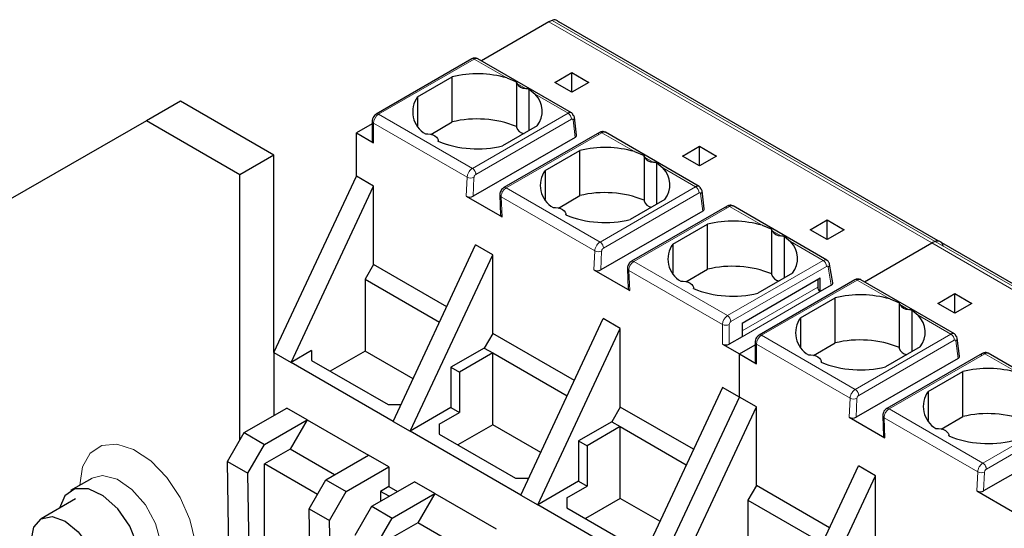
# Model space of a CAD drawing. Header units: millimetres. Extents: x 5 to 418, y 2 to 292.
# Tile 35 of 40: x 364 to 380, y 118 to 127. Entities that reach past the tile are written whole.
import ezdxf

# ---------------------------------------------------------------- set-up
doc = ezdxf.new("R2010")
doc.units = ezdxf.units.MM

msp = doc.modelspace()

# ---------------------------------------------------------------- linework, layer by layer
at = {"color": 7, "linetype": 'Continuous', "lineweight": 25}
for p, q in [((372.5289, 126.6847), (371.4099, 126.0387)), ((378.9982, 123.0455), (372.6947, 126.6844)), ((371.2498, 126.0714), (369.6605, 125.1539)), ((371.3498, 126.0734), (371.3469, 126.0749)), ((372.9079, 125.1739), (371.3498, 126.0734)), ((372.6279, 125.6805), (372.9108, 125.8438)), ((372.9108, 125.8438), (373.1936, 125.6805)), ((372.9108, 125.5173), (372.9108, 125.8438)), ((370.3454, 125.4406), (370.9223, 125.7736)), ((370.9223, 125.0224), (370.9223, 125.7736)), ((371.8327, 125.754), (371.99, 125.6911)), ((371.9895, 125.6895), (371.9895, 124.9375)), ((372.9108, 125.5173), (372.6279, 125.6805)), ((373.1936, 125.6805), (372.9108, 125.5173)), ((372.2042, 124.8808), (372.2042, 125.5675)), ((372.2042, 125.5675), (372.3026, 125.4828)), ((366.4054, 125.3703), (365.8397, 125.0437)), ((367.961, 124.4722), (366.4054, 125.3703)), ((370.3454, 125.4406), (370.3454, 124.9572)), ((365.8397, 125.0437), (363.5769, 123.737)), ((367.3953, 124.1457), (365.8397, 125.0437)), ((369.5922, 125.0356), (369.5922, 124.709)), ((370.5656, 124.8165), (370.9223, 125.0224)), ((372.9899, 124.8023), (372.9536, 125.1023)), ((369.5922, 124.9894), (369.3328, 124.8396)), ((372.3365, 124.9572), (371.7596, 124.6242)), ((369.3328, 124.8396), (369.6156, 124.6764)), ((369.3328, 124.1211), (369.3328, 124.8396)), ((370.6924, 124.7004), (370.6924, 124.7091)), ((372.9659, 124.7654), (371.2703, 123.7865)), ((373.369, 124.848), (371.7797, 123.9305)), ((375.0292, 123.9493), (373.4685, 124.8503)), ((372.4667, 124.216), (373.0436, 124.549)), ((373.0436, 123.7978), (373.0436, 124.549)), ((373.954, 124.5294), (374.1114, 124.4665)), ((374.7492, 124.4559), (375.0321, 124.6192)), ((375.0321, 124.6192), (375.3149, 124.4559)), ((375.0321, 124.2926), (375.0321, 124.6192)), ((367.961, 124.4722), (367.3953, 124.1457)), ((367.961, 121.1884), (367.961, 124.4722)), ((374.1108, 124.4648), (374.1108, 123.7129)), ((375.0321, 124.2926), (374.7492, 124.4559)), ((375.3149, 124.4559), (375.0321, 124.2926)), ((372.4667, 124.216), (372.4667, 123.7326)), ((374.3255, 123.6562), (374.3255, 124.3429)), ((374.3255, 124.3429), (374.4239, 124.2582)), ((367.3953, 119.7365), (367.3953, 124.1457)), ((367.961, 121.1884), (369.3328, 124.1211)), ((369.6156, 123.9578), (369.3328, 124.1211)), ((368.2439, 121.0251), (369.6156, 123.9578)), ((369.6156, 122.6513), (369.6156, 123.9578)), ((375.1112, 123.5777), (375.0749, 123.8777)), ((371.1571, 123.7865), (371.7512, 123.4435)), ((371.713, 123.8078), (371.7277, 123.4751)), ((372.687, 123.5919), (373.0436, 123.7978)), ((374.4578, 123.7326), (373.881, 123.3996)), ((375.4904, 123.6234), (373.901, 122.7059)), ((377.1481, 122.7261), (375.5898, 123.6257)), ((372.8138, 123.4758), (372.8138, 123.4845)), ((375.0872, 123.5407), (373.3916, 122.5619)), ((376.8706, 123.2313), (377.1534, 123.3946)), ((377.1534, 123.3946), (377.4362, 123.2313)), ((377.1534, 123.068), (377.1534, 123.3946)), ((374.5881, 122.9914), (375.165, 123.3244)), ((375.165, 122.5732), (375.165, 123.3244)), ((376.0753, 123.3048), (376.2327, 123.2419)), ((376.2321, 123.2402), (376.2321, 122.4883)), ((377.1534, 123.068), (376.8706, 123.2313)), ((377.4362, 123.2313), (377.1534, 123.068)), ((376.4468, 122.4316), (376.4468, 123.1183)), ((376.4468, 123.1183), (376.5452, 123.0335)), ((369.9409, 120.0454), (371.3127, 122.9781)), ((371.5955, 122.8148), (371.3127, 122.9781)), ((374.5881, 122.9914), (374.5881, 122.508)), ((377.7738, 122.3649), (378.8929, 123.0109)), ((385.3622, 119.3717), (379.0587, 123.0106)), ((370.2237, 119.8821), (371.5955, 122.8148)), ((371.5955, 121.5084), (371.5955, 122.8148)), ((369.6156, 122.6513), (369.4742, 122.4064)), ((370.8315, 121.9494), (369.6156, 122.6513)), ((373.8343, 122.5832), (373.849, 122.2505)), ((374.8083, 122.3673), (375.165, 122.5732)), ((377.2469, 122.3461), (377.1948, 122.6571)), ((369.4742, 122.4064), (369.4742, 121.2142)), ((369.4742, 122.4064), (370.7112, 121.6923)), ((373.2784, 122.5619), (373.8725, 122.2189)), ((375.7392, 121.6802), (377.0403, 122.4313)), ((376.5792, 122.508), (376.0023, 122.175)), ((376.9978, 122.4068), (376.9978, 122.2761)), ((377.0403, 122.2026), (377.0403, 122.4313)), ((377.7138, 122.3995), (377.7109, 122.401)), ((374.9351, 122.2512), (374.9351, 122.2599)), ((377.6138, 122.3975), (376.0245, 121.4801)), ((377.2232, 122.3083), (377.0403, 122.2026)), ((379.2718, 121.5001), (377.7138, 122.3995)), ((376.7094, 121.7668), (377.2863, 122.0998)), ((377.2863, 121.3486), (377.2863, 122.0998)), ((378.1966, 122.0802), (378.354, 122.0173)), ((378.9919, 122.0067), (379.2747, 122.17)), ((379.2747, 122.17), (379.5576, 122.0067)), ((379.2747, 121.8434), (379.2747, 122.17)), ((378.3535, 122.0156), (378.3535, 121.2637)), ((379.2747, 121.8434), (378.9919, 122.0067)), ((379.5576, 122.0067), (379.2747, 121.8434)), ((372.0622, 118.8208), (373.434, 121.7535)), ((373.7169, 121.5902), (373.434, 121.7535)), ((376.7094, 121.7668), (376.7094, 121.2834)), ((378.5681, 121.207), (378.5681, 121.8937)), ((378.5681, 121.8937), (378.6665, 121.8089)), ((372.3451, 118.6575), (373.7169, 121.5902)), ((373.7169, 120.2837), (373.7169, 121.5902)), ((375.7392, 121.6802), (375.7392, 121.4515)), ((371.5955, 121.5084), (371.4541, 121.2634)), ((372.9528, 120.7248), (371.5955, 121.5084)), ((375.7392, 121.4515), (375.5271, 121.3291)), ((379.3539, 121.1285), (379.3175, 121.4284)), ((371.4541, 121.2634), (370.9026, 120.945)), ((371.4541, 121.2634), (371.5955, 121.1818)), ((375.4139, 121.3291), (375.6968, 121.1658)), ((375.6968, 121.1658), (375.9562, 121.3156)), ((375.9562, 121.3618), (375.9562, 121.0352)), ((376.9296, 121.1427), (377.2863, 121.3486)), ((378.7005, 121.2834), (378.1236, 120.9504)), ((367.961, 121.1884), (367.961, 120.1447)), ((367.961, 121.1884), (368.2439, 121.0251)), ((368.5833, 121.221), (368.2439, 121.0251)), ((368.5833, 121.221), (368.5833, 121.0578)), ((369.4742, 121.2142), (368.8932, 120.8788)), ((370.2722, 120.7536), (369.4742, 121.2142)), ((371.5955, 121.1818), (371.044, 120.8634)), ((371.5955, 121.1818), (372.8326, 120.4677)), ((371.5955, 119.9896), (371.5955, 121.1818)), ((375.6968, 120.4472), (375.6968, 121.1658)), ((375.6968, 121.1658), (375.9796, 121.0025)), ((379.733, 121.1741), (378.1437, 120.2567)), ((381.3932, 120.2755), (379.8325, 121.1764)), ((369.9409, 120.0454), (368.2439, 121.0251)), ((368.5833, 121.0578), (369.8561, 120.323)), ((370.9026, 120.945), (370.9026, 120.274)), ((370.9026, 120.945), (371.044, 120.8634)), ((377.0564, 121.0265), (377.0564, 121.0352)), ((379.3299, 121.0915), (377.6342, 120.1126)), ((371.044, 120.8634), (371.044, 120.1924)), ((378.8307, 120.5422), (379.4076, 120.8752)), ((379.4076, 120.124), (379.4076, 120.8752)), ((375.4139, 120.6105), (374.0421, 117.6778)), ((375.6968, 120.4472), (375.4139, 120.6105)), ((374.325, 117.5146), (375.6968, 120.4472)), ((375.9796, 120.284), (375.6968, 120.4472)), ((378.8307, 120.5422), (378.8307, 120.0588)), ((369.8561, 120.323), (370.0707, 120.323)), ((370.9026, 120.274), (370.2237, 119.8821)), ((370.9026, 120.274), (371.044, 120.1924)), ((373.7169, 120.2837), (373.5754, 120.0388)), ((374.9327, 119.5818), (373.7169, 120.2837)), ((374.6078, 117.3513), (375.9796, 120.284)), ((375.9796, 118.9775), (375.9796, 120.284)), ((367.466, 119.859), (368.1731, 120.2672)), ((368.5126, 120.0712), (368.1731, 120.2672)), ((370.7046, 119.9964), (371.044, 120.1924)), ((377.521, 120.1127), (378.1151, 119.7697)), ((378.077, 120.134), (378.0917, 119.8012)), ((379.0509, 119.9181), (379.4076, 120.124)), ((367.8054, 119.663), (368.5126, 120.0712)), ((368.5126, 120.0712), (368.2297, 119.5813)), ((368.5126, 120.0712), (369.5308, 119.4834)), ((369.9409, 120.0454), (370.2237, 119.8821)), ((370.7046, 119.9964), (370.7046, 119.8332)), ((371.5955, 119.9896), (371.0145, 119.6542)), ((372.3935, 119.529), (371.5955, 119.9896)), ((373.5754, 120.0388), (373.0239, 119.7204)), ((373.7169, 119.9572), (373.1653, 119.6388)), ((373.5754, 120.0388), (373.7169, 119.9572)), ((373.7169, 119.9572), (374.8125, 119.3247)), ((373.7169, 118.765), (373.7169, 119.9572)), ((367.188, 119.3775), (367.466, 119.859)), ((367.466, 119.859), (367.8054, 119.663)), ((372.0622, 118.8208), (370.2237, 119.8821)), ((370.7046, 119.8332), (371.9774, 119.0984)), ((379.1777, 119.8019), (379.1777, 119.8106)), ((381.4512, 119.8669), (379.7555, 118.888)), ((367.5275, 119.1815), (367.8054, 119.663)), ((373.0239, 119.7204), (373.0239, 119.0494)), ((373.0239, 119.7204), (373.1653, 119.6388)), ((373.1653, 119.6388), (373.1653, 118.9678)), ((368.2297, 119.5813), (367.8054, 119.3364)), ((368.9651, 119.1568), (368.2297, 119.5813)), ((368.8237, 119.0752), (369.5308, 119.4834)), ((369.8702, 119.2875), (369.5308, 119.4834)), ((367.188, 119.3775), (367.5275, 119.1815)), ((367.222, 117.1491), (367.188, 119.3775)), ((368.6822, 118.8302), (367.8054, 119.3364)), ((367.8054, 118.0299), (367.8054, 119.3364)), ((376.3049, 116.3716), (377.6767, 119.3043)), ((377.9595, 119.141), (377.6767, 119.3043)), ((367.5614, 116.9532), (367.5275, 119.1815)), ((369.1631, 118.8793), (369.8702, 119.2875)), ((369.8702, 119.2875), (369.8702, 118.9608)), ((376.5877, 116.2083), (377.9595, 119.141)), ((377.9595, 117.8345), (377.9595, 119.141)), ((364.9355, 119.0979), (364.5819, 118.8938)), ((368.5457, 118.5937), (368.8237, 119.0752)), ((368.8237, 119.0752), (369.1631, 118.8793)), ((369.5874, 118.6343), (370.2945, 119.0425)), ((370.6339, 118.8466), (370.2945, 119.0425)), ((371.9774, 119.0984), (372.1921, 119.0984)), ((373.0239, 119.0494), (372.3451, 118.6575)), ((372.8259, 118.7718), (373.1653, 118.9678)), ((373.0239, 119.0494), (373.1653, 118.9678)), ((375.9796, 118.9775), (375.8382, 118.7325)), ((377.1955, 118.2756), (375.9796, 118.9775)), ((368.8851, 118.3978), (369.1631, 118.8793)), ((369.8702, 118.9608), (369.7316, 118.8808)), ((369.7316, 118.8808), (369.7316, 118.7176)), ((369.873, 118.7992), (369.7316, 118.8808)), ((369.8702, 118.9608), (370.0116, 118.8792)), ((369.9268, 118.4384), (370.6339, 118.8466)), ((370.6339, 118.8466), (370.351, 118.3567)), ((370.6339, 118.8466), (371.6521, 118.2588)), ((372.0622, 118.8208), (372.3451, 118.6575)), ((379.6423, 118.8881), (380.2365, 118.5451)), ((364.6619, 118.7552), (364.0904, 118.4253)), ((374.0421, 117.6778), (372.3451, 118.6575)), ((372.8259, 118.7718), (372.8259, 118.6085)), ((373.7169, 118.765), (373.1359, 118.4296)), ((374.3734, 118.386), (373.7169, 118.765)), ((375.8382, 118.7325), (375.8382, 117.5404)), ((375.8382, 118.7325), (377.0752, 118.0184)), ((368.5457, 118.5937), (368.8851, 118.3978)), ((368.5797, 116.3654), (368.5457, 118.5937)), ((369.3094, 118.1528), (369.5874, 118.6343)), ((369.5874, 118.6343), (369.9268, 118.4384)), ((372.8259, 118.6085), (374.0987, 117.8738)), ((368.9191, 116.1694), (368.8851, 118.3978)), ((369.6488, 117.9569), (369.9268, 118.4384)), ((370.351, 118.3567), (369.9268, 118.1118)), ((371.0864, 117.9322), (370.351, 118.3567))]:
    msp.add_line(p, q, dxfattribs=at)
at = {"color": 7, "linetype": 'Continuous', "lineweight": 18}
for p, q in [((378.8929, 123.0109), (372.5289, 126.6847)), ((372.5829, 126.7116), (378.9469, 123.0378)), ((371.2898, 126.0674), (369.7005, 125.1499)), ((371.2898, 126.0674), (371.8327, 125.754)), ((371.9959, 125.6598), (372.1393, 125.577)), ((372.3026, 125.4828), (372.8475, 125.1682)), ((371.2582, 124.2507), (369.7005, 125.1499)), ((372.8475, 125.1682), (371.2582, 124.2507)), ((372.904, 125.0668), (371.3147, 124.1493)), ((372.9659, 124.7654), (372.9306, 125.0566)), ((369.6156, 124.6764), (369.6156, 125.003)), ((369.6156, 125.003), (371.1719, 124.1046)), ((371.8197, 123.9265), (373.409, 124.844)), ((373.409, 124.844), (373.954, 124.5294)), ((374.1172, 124.4352), (374.2606, 124.3524)), ((374.4239, 124.2582), (374.9688, 123.9436)), ((371.1719, 124.1046), (371.1571, 123.7865)), ((371.2849, 124.1012), (371.2703, 123.7865)), ((373.3795, 123.0261), (371.8197, 123.9265)), ((374.9688, 123.9436), (373.3795, 123.0261)), ((371.7512, 123.4435), (371.7364, 123.7787)), ((371.7364, 123.7787), (373.2932, 122.88)), ((375.0253, 123.8422), (373.436, 122.9247)), ((375.0872, 123.5407), (375.052, 123.832)), ((373.941, 122.7019), (375.5304, 123.6194)), ((375.5304, 123.6194), (376.0753, 123.3048)), ((376.2386, 123.2106), (376.382, 123.1278)), ((376.5452, 123.0335), (377.0881, 122.7202)), ((385.2568, 119.337), (378.8929, 123.0109)), ((378.9469, 123.0378), (385.3108, 119.3639)), ((373.2932, 122.88), (373.2784, 122.5619)), ((373.3916, 122.5619), (373.4063, 122.8766)), ((375.4988, 121.8027), (373.941, 122.7019)), ((375.4988, 121.8027), (377.0881, 122.7202)), ((375.5553, 121.7047), (377.1446, 122.6222)), ((377.1725, 122.6113), (377.2232, 122.3083)), ((373.8725, 122.2189), (373.8577, 122.5541)), ((373.8577, 122.5541), (375.4139, 121.6557)), ((375.7392, 121.5495), (376.9978, 122.2761)), ((377.6538, 122.3936), (376.0645, 121.4761)), ((377.6538, 122.3936), (378.1966, 122.0802)), ((377.0403, 122.2026), (375.7392, 121.4515)), ((378.3599, 121.986), (378.5033, 121.9032)), ((378.6665, 121.8089), (379.2115, 121.4943)), ((375.4139, 121.6557), (375.4139, 121.3291)), ((375.5271, 121.3291), (375.5271, 121.6557)), ((375.7392, 121.6802), (375.7392, 121.6802)), ((377.6222, 120.5768), (376.0645, 121.4761)), ((379.2115, 121.4943), (377.6222, 120.5768)), ((375.9796, 121.0025), (375.9796, 121.3291)), ((375.9796, 121.3291), (377.5358, 120.4307)), ((379.268, 121.393), (377.6787, 120.4755)), ((379.3299, 121.0915), (379.2946, 121.3828)), ((378.1837, 120.2527), (379.773, 121.1702)), ((379.773, 121.1702), (380.3179, 120.8556)), ((377.5358, 120.4307), (377.521, 120.1127)), ((377.6489, 120.4274), (377.6342, 120.1126)), ((379.7435, 119.3522), (378.1837, 120.2527)), ((381.3328, 120.2697), (379.7435, 119.3522)), ((381.3893, 120.1684), (379.8, 119.2509)), ((378.1151, 119.7697), (378.1003, 120.1049)), ((378.1003, 120.1049), (379.6572, 119.2061)), ((379.6572, 119.2061), (379.6423, 118.8881)), ((379.7555, 118.888), (379.7702, 119.2027))]:
    msp.add_line(p, q, dxfattribs=at)
at = {"color": 7, "linetype": 'Continuous', "lineweight": 25, "flags": 128}
for points in [[(370.4778, 124.8242), (370.5206, 124.8234), (370.5622, 124.8173), (370.6005, 124.8062), (370.6339, 124.7907), (370.6608, 124.7714), (370.6799, 124.7493), (370.6905, 124.7253), (370.6919, 124.7006)], [(372.5991, 123.5996), (372.6419, 123.5988), (372.6835, 123.5927), (372.7218, 123.5816), (372.7552, 123.5661), (372.7821, 123.5468), (372.8012, 123.5247), (372.8118, 123.5007), (372.8132, 123.476)], [(374.7204, 122.375), (374.7633, 122.3742), (374.8048, 122.3681), (374.8431, 122.357), (374.8765, 122.3415), (374.9034, 122.3222), (374.9226, 122.3001), (374.9331, 122.2761), (374.9346, 122.2514)], [(376.8417, 121.1504), (376.8846, 121.1495), (376.9261, 121.1435), (376.9645, 121.1324), (376.9978, 121.1169), (377.0247, 121.0976), (377.0439, 121.0755), (377.0544, 121.0515), (377.0559, 121.0268)], [(378.9631, 119.9258), (379.0059, 119.9249), (379.0474, 119.9188), (379.0858, 119.9078), (379.1192, 119.8923), (379.146, 119.873), (379.1652, 119.8509), (379.1757, 119.8269), (379.1772, 119.8022)], [(365.7407, 117.6705), (365.6949, 117.9801), (365.5635, 118.3008), (365.3644, 118.5894), (365.1245, 118.8067), (364.8761, 118.9235), (364.6528, 118.9241), (364.4847, 118.8082), (364.3966, 118.602)], [(363.9247, 118.059), (363.9678, 118.2841), (364.0904, 118.4253), (364.2739, 118.4609), (364.4904, 118.3857), (364.7069, 118.211), (364.8904, 117.9634), (365.013, 117.6807), (365.0561, 117.4059), (365.013, 117.1808), (364.8904, 117.0396), (364.7069, 117.004), (364.4904, 117.0792), (364.4904, 117.0792)]]:
    msp.add_lwpolyline(points, dxfattribs=at)
at = {"color": 7, "linetype": 'Continuous', "lineweight": 18, "flags": 128}
for points in [[(364.7366, 118.9849), (364.7793, 119.2875), (364.9037, 119.514), (365.0987, 119.6441), (365.3469, 119.6663), (365.6264, 119.5786), (365.9123, 119.3889), (366.1791, 119.1139), (366.4032, 118.7781), (366.5647, 118.4114), (366.6492, 118.0463), (366.6492, 117.7153), (366.5647, 117.4477), (366.4032, 117.2674), (366.1791, 117.1904), (365.9123, 117.2235), (365.6965, 117.3202)], [(365.8958, 117.4353), (365.9926, 117.5206), (366.0827, 117.7372), (366.0827, 118.0253), (365.9926, 118.3459), (365.8245, 118.6558), (365.6012, 118.9132), (365.3528, 119.0831), (365.1128, 119.1428), (364.9362, 119.0983)]]:
    msp.add_lwpolyline(points, dxfattribs=at)
at = {"color": 7, "linetype": 'Continuous', "lineweight": 25}
for centre, radius, start, end in [((372.7671, 126.2742), 0.4746, 112.83804, 120.1255), ((371.34, 124.0221), 1.8007, 74.1203, 103.4118), ((372.1489, 125.7592), 0.1824, 213.00765, 266.99773), ((370.6925, 125.1927), 0.4265, 144.4624, 239.77495), ((372.0203, 125.2007), 0.399, 322.40742, 44.98875), ((371.3374, 123.3243), 1.7481, 68.0778, 103.73614), ((372.907, 125.0949), 0.0472, 8.97788, 60.99171), ((372.1237, 124.9674), 0.1375, 192.53364, 266.9131), ((369.6322, 124.713), 0.0402, 185.6948, 245.62534), ((371.3446, 126.3223), 1.7481, 248.0778, 283.73614), ((373.4613, 122.7975), 1.8007, 74.1203, 103.4118), ((374.2702, 124.5345), 0.1824, 213.00765, 266.99773), ((372.8138, 123.9681), 0.4265, 144.4624, 239.77495), ((374.1417, 123.9761), 0.399, 322.40742, 44.98875), ((375.0283, 123.8703), 0.0472, 8.97788, 60.99171), ((373.4587, 122.0997), 1.7481, 68.0778, 103.73614), ((374.245, 123.7428), 0.1375, 192.53364, 266.9131), ((373.4659, 125.0977), 1.7481, 248.0778, 283.73614), ((375.5826, 121.5729), 1.8007, 74.1203, 103.4118), ((376.3915, 123.3099), 0.1824, 213.00765, 266.99773), ((374.9351, 122.7435), 0.4265, 144.4624, 239.77495), ((376.263, 122.7514), 0.399, 322.40742, 44.98875), ((379.1311, 122.6004), 0.4746, 112.83804, 120.1255), ((375.58, 120.8751), 1.7481, 68.0778, 103.73614), ((376.3664, 122.5182), 0.1375, 192.53364, 266.9131), ((375.5872, 123.8731), 1.7481, 248.0778, 283.73614), ((377.0899, 122.2803), 0.0922, 182.60548, 237.39452), ((377.7039, 120.3483), 1.8007, 74.1203, 103.4118), ((378.5128, 122.0853), 0.1824, 213.00765, 266.99773), ((377.0564, 121.5189), 0.4265, 144.4624, 239.77495), ((378.3843, 121.5268), 0.399, 322.40742, 44.98875), ((379.2709, 121.4211), 0.0472, 8.97788, 60.99171), ((375.4705, 121.4383), 0.123, 242.60967, 297.39033), ((377.7014, 119.6505), 1.7481, 68.0778, 103.73614), ((378.4877, 121.2935), 0.1375, 192.53364, 266.9131), ((375.9962, 121.0392), 0.0402, 185.6948, 245.62534), ((377.7085, 122.6485), 1.7481, 248.0778, 283.73614), ((379.8253, 119.1236), 1.8007, 74.1203, 103.4118), ((379.1777, 120.2943), 0.4265, 144.4624, 239.77495), ((379.8227, 118.4259), 1.7481, 68.0778, 103.73614), ((379.8298, 121.4238), 1.7481, 248.0778, 283.73614)]:
    msp.add_arc(centre, radius, start, end, dxfattribs=at)
at = {"color": 7, "linetype": 'Continuous', "lineweight": 18}
for centre, radius, start, end in [((371.2664, 126.0347), 0.0402, 54.38242, 114.30712), ((371.3254, 126.0172), 0.0616, 69.54035, 125.3164), ((369.6305, 125.0383), 0.0383, 184.029, 247.26371), ((369.7999, 124.9946), 0.1844, 122.60548, 177.39452), ((369.6771, 125.1172), 0.0402, 54.38302, 114.30029), ((372.7821, 125.0653), 0.1219, 0.70805, 57.55955), ((372.9025, 125.0993), 0.0512, 303.37464, 3.29167), ((371.2315, 124.2061), 0.1177, 239.57679, 297.00451), ((371.7963, 123.8941), 0.04, 54.19514, 114.53477), ((374.9035, 123.8407), 0.1219, 0.70805, 57.55955), ((375.0238, 123.8747), 0.0512, 303.37464, 3.29167), ((373.3528, 122.9815), 0.1177, 239.57679, 297.00451), ((377.1232, 122.6712), 0.0603, 65.65152, 125.65894), ((373.9176, 122.6695), 0.04, 54.19514, 114.53477), ((377.0218, 122.6166), 0.1229, 2.60548, 57.39452), ((377.1453, 122.6529), 0.0497, 303.18432, 5.06524), ((377.6303, 122.3609), 0.0402, 54.38242, 114.30712), ((377.6894, 122.3433), 0.0616, 69.54035, 125.3164), ((375.5981, 121.6473), 0.1844, 122.6055, 177.3942), ((375.4325, 121.6991), 0.1229, 2.60548, 57.39452), ((375.4705, 121.7649), 0.123, 242.60822, 297.39091), ((375.5885, 121.6529), 0.0615, 122.60548, 177.39452), ((376.1638, 121.3207), 0.1844, 122.60548, 177.39452), ((376.041, 121.4434), 0.0402, 54.38302, 114.30029), ((379.1461, 121.3915), 0.1219, 0.70805, 57.55955), ((379.2665, 121.4255), 0.0512, 303.37464, 3.29167), ((375.9944, 121.3645), 0.0383, 184.029, 247.26371), ((377.5954, 120.5322), 0.1177, 239.57679, 297.00451), ((378.1603, 120.2202), 0.04, 54.19514, 114.53477), ((379.7168, 119.3076), 0.1177, 239.57679, 297.00451)]:
    msp.add_arc(centre, radius, start, end, dxfattribs=at)
at = {"color": 7, "linetype": 'Continuous', "lineweight": 25}
for centre, major_axis, ratio, start_param, end_param in [((372.9098, 124.7984), (0.0803, 0.001), 0.582443, 5.4790539, 6.346422), ((371.2136, 123.8192), (0.0801, -0.0001), 0.5772866, 3.928362, 5.4991583), ((375.0311, 123.5737), (0.0803, 0.001), 0.582443, 5.4790539, 6.346422), ((371.8077, 123.4762), (0.0801, -0.0001), 0.5772866, 3.1678042, 3.928362), ((373.3349, 122.5946), (0.0801, -0.0001), 0.5772866, 3.928362, 5.4991583), ((373.9291, 122.2516), (0.0801, -0.0001), 0.5772866, 3.1678042, 3.928362), ((377.1667, 122.3409), (0.0806, 0.0011), 0.5771525, 5.482485, 6.3717557), ((379.2738, 121.1245), (0.0803, 0.001), 0.582443, 5.4790539, 6.346422), ((377.5776, 120.1453), (0.0801, -0.0001), 0.5772866, 3.928362, 5.4991583), ((378.1717, 119.8024), (0.0801, -0.0001), 0.5772866, 3.1678042, 3.928362), ((379.6989, 118.9207), (0.0801, -0.0001), 0.5772866, 3.928362, 5.4991583)]:
    msp.add_ellipse(centre, major_axis=major_axis, ratio=ratio, start_param=start_param, end_param=end_param, dxfattribs=at)
for points, knots in [([(372.6939, 126.6831), (372.6814, 126.6967), (372.6596, 126.7205), (372.617, 126.7232), (372.592, 126.7147), (372.5829, 126.7116)], [0, 0, 0, 0, 0.4603857, 0.8029383, 1, 1, 1, 1]), ([(371.3475, 126.0746), (371.3397, 126.078), (371.3242, 126.0846), (371.2981, 126.0863), (371.2723, 126.0823), (371.2571, 126.0749), (371.2498, 126.0714)], [0, 0, 0, 0, 0.2607613, 0.5193161, 0.7678357, 1, 1, 1, 1]), ([(371.9959, 125.6598), (371.9934, 125.6664), (371.9889, 125.6786), (371.9897, 125.6872), (371.99, 125.6911)], [0, 0, 0, 0, 0.5420716, 1, 1, 1, 1]), ([(372.2042, 125.5675), (372.1943, 125.5691), (372.1727, 125.5725), (372.1511, 125.5754), (372.1393, 125.577)], [0, 0, 0, 0, 0.4579284, 1, 1, 1, 1]), ([(369.6605, 125.1539), (369.6505, 125.1468), (369.6289, 125.1316), (369.6042, 125.095), (369.5931, 125.0607), (369.5924, 125.0402), (369.5922, 125.0356)], [0, 0, 0, 0, 0.2600325, 0.5605831, 0.9017169, 1, 1, 1, 1]), ([(372.9299, 125.1362), (372.9286, 125.1419), (372.9261, 125.1531), (372.9162, 125.1693), (372.8988, 125.1804), (372.8735, 125.1806), (372.8558, 125.1722), (372.8475, 125.1682)], [0, 0, 0, 0, 0.147993, 0.2895103, 0.5519987, 0.7888528, 1, 1, 1, 1]), ([(373.4682, 124.8504), (373.4605, 124.8538), (373.4451, 124.8608), (373.4189, 124.863), (373.3926, 124.8594), (373.3768, 124.8517), (373.3691, 124.848)], [0, 0, 0, 0, 0.2525434, 0.5069974, 0.7580546, 1, 1, 1, 1]), ([(373.4685, 124.848), (373.4655, 124.8502), (373.4563, 124.8572), (373.435, 124.8561), (373.4174, 124.8479), (373.409, 124.844)], [0, 0, 0, 0, 0.19960369, 0.62187623, 1, 1, 1, 1]), ([(374.1172, 124.4352), (374.1148, 124.4418), (374.1102, 124.454), (374.111, 124.4626), (374.1114, 124.4665)], [0, 0, 0, 0, 0.5420716, 1, 1, 1, 1]), ([(374.3255, 124.3429), (374.3156, 124.3445), (374.294, 124.3479), (374.2724, 124.3508), (374.2606, 124.3524)], [0, 0, 0, 0, 0.4579284, 1, 1, 1, 1]), ([(371.7797, 123.9305), (371.7716, 123.9249), (371.7545, 123.9132), (371.7328, 123.8853), (371.7194, 123.8556), (371.7132, 123.8287), (371.7131, 123.8149), (371.713, 123.8078)], [0, 0, 0, 0, 0.20862941, 0.44031732, 0.70103343, 0.84534644, 1, 1, 1, 1]), ([(375.0512, 123.9115), (375.0499, 123.9173), (375.0475, 123.9285), (375.0375, 123.9447), (375.0201, 123.9558), (374.9948, 123.956), (374.9772, 123.9475), (374.9688, 123.9436)], [0, 0, 0, 0, 0.147993, 0.2895103, 0.5519987, 0.7888528, 1, 1, 1, 1]), ([(375.5895, 123.6258), (375.5818, 123.6292), (375.5664, 123.6362), (375.5402, 123.6384), (375.5139, 123.6348), (375.4981, 123.6271), (375.4904, 123.6234)], [0, 0, 0, 0, 0.2525434, 0.5069974, 0.7580546, 1, 1, 1, 1]), ([(375.5898, 123.6234), (375.5869, 123.6256), (375.5777, 123.6326), (375.5563, 123.6315), (375.5387, 123.6233), (375.5304, 123.6194)], [0, 0, 0, 0, 0.1996037, 0.6218762, 1, 1, 1, 1]), ([(376.2385, 123.2106), (376.2361, 123.2172), (376.2315, 123.2294), (376.2323, 123.238), (376.2327, 123.2419)], [0, 0, 0, 0, 0.5420716, 1, 1, 1, 1]), ([(376.4468, 123.1183), (376.4369, 123.1199), (376.4154, 123.1233), (376.3937, 123.1262), (376.382, 123.1278)], [0, 0, 0, 0, 0.45792843, 1, 1, 1, 1]), ([(379.0578, 123.0093), (379.0453, 123.0229), (379.0235, 123.0466), (378.9809, 123.0494), (378.956, 123.0409), (378.9469, 123.0378)], [0, 0, 0, 0, 0.4603857, 0.8029383, 1, 1, 1, 1]), ([(378.9469, 123.0378), (378.9624, 123.0424), (378.9935, 123.0517), (379.0359, 123.0372), (379.067, 123.0081), (379.075, 122.9744), (379.0779, 122.9621)], [0, 0, 0, 0, 0.2411312, 0.4818731, 0.8114793, 1, 1, 1, 1]), ([(373.9011, 122.7059), (373.8929, 122.7003), (373.8758, 122.6886), (373.8541, 122.6607), (373.8407, 122.631), (373.8346, 122.6041), (373.8344, 122.5903), (373.8343, 122.5832)], [0, 0, 0, 0, 0.2086294, 0.4403173, 0.7010334, 0.8453464, 1, 1, 1, 1]), ([(377.1948, 122.6572), (377.1932, 122.6643), (377.1898, 122.6788), (377.1789, 122.6985), (377.1644, 122.7157), (377.152, 122.7234), (377.1457, 122.7273)], [0, 0, 0, 0, 0.2357138, 0.4842871, 0.7409492, 1, 1, 1, 1]), ([(377.7114, 122.4008), (377.7037, 122.4041), (377.6882, 122.4108), (377.662, 122.4125), (377.6362, 122.4085), (377.6211, 122.4011), (377.6138, 122.3975)], [0, 0, 0, 0, 0.2607613, 0.5193161, 0.7678357, 1, 1, 1, 1]), ([(378.3599, 121.986), (378.3574, 121.9926), (378.3528, 122.0048), (378.3536, 122.0134), (378.354, 122.0173)], [0, 0, 0, 0, 0.5420716, 1, 1, 1, 1]), ([(378.5681, 121.8937), (378.5583, 121.8952), (378.5367, 121.8987), (378.515, 121.9016), (378.5033, 121.9032)], [0, 0, 0, 0, 0.4579284, 1, 1, 1, 1]), ([(376.0245, 121.4801), (376.0144, 121.473), (375.9928, 121.4578), (375.9682, 121.4211), (375.9571, 121.3869), (375.9563, 121.3664), (375.9562, 121.3618)], [0, 0, 0, 0, 0.2600325, 0.5605831, 0.9017169, 1, 1, 1, 1]), ([(379.2938, 121.4623), (379.2926, 121.468), (379.2901, 121.4792), (379.2801, 121.4955), (379.2627, 121.5065), (379.2374, 121.5068), (379.2198, 121.4983), (379.2115, 121.4943)], [0, 0, 0, 0, 0.147993, 0.2895103, 0.5519987, 0.7888528, 1, 1, 1, 1]), ([(379.8321, 121.1765), (379.8244, 121.18), (379.809, 121.187), (379.7829, 121.1892), (379.7565, 121.1855), (379.7408, 121.1779), (379.733, 121.1742)], [0, 0, 0, 0, 0.2525434, 0.5069974, 0.7580546, 1, 1, 1, 1]), ([(379.8324, 121.1742), (379.8295, 121.1764), (379.8203, 121.1834), (379.799, 121.1823), (379.7813, 121.1741), (379.773, 121.1702)], [0, 0, 0, 0, 0.19960369, 0.62187623, 1, 1, 1, 1]), ([(378.1437, 120.2567), (378.1356, 120.2511), (378.1185, 120.2394), (378.0967, 120.2115), (378.0833, 120.1818), (378.0772, 120.1549), (378.077, 120.1411), (378.077, 120.134)], [0, 0, 0, 0, 0.20862941, 0.44031732, 0.70103343, 0.84534644, 1, 1, 1, 1])]:
    msp.add_open_spline(points, degree=3, knots=knots, dxfattribs=at)
at = {"color": 7, "linetype": 'Continuous', "lineweight": 18}
for points, knots in [([(372.9306, 125.0566), (372.9298, 125.06), (372.9282, 125.0668), (372.9211, 125.0708), (372.9129, 125.0711), (372.907, 125.0683), (372.904, 125.0668)], [0, 0, 0, 0, 0.274232, 0.5511572, 0.7742461, 1, 1, 1, 1]), ([(371.1719, 124.1046), (371.1725, 124.1127), (371.1736, 124.1286), (371.1811, 124.1538), (371.1914, 124.1773), (371.2075, 124.2043), (371.2302, 124.2316), (371.2494, 124.2447), (371.2582, 124.2507)], [0, 0, 0, 0, 0.1549979, 0.3014927, 0.4394783, 0.5689488, 0.8013491, 1, 1, 1, 1]), ([(371.3147, 124.1493), (371.3126, 124.148), (371.3086, 124.1454), (371.3027, 124.1399), (371.2973, 124.1333), (371.2917, 124.1245), (371.2864, 124.1131), (371.2854, 124.1052), (371.2849, 124.1012)], [0, 0, 0, 0, 0.1395206, 0.2731118, 0.4075082, 0.5493296, 0.7731993, 1, 1, 1, 1]), ([(371.8197, 123.9265), (371.8109, 123.9205), (371.7919, 123.9074), (371.7698, 123.8799), (371.7542, 123.8526), (371.7443, 123.8287), (371.7374, 123.8032), (371.7367, 123.787), (371.7364, 123.7787)], [0, 0, 0, 0, 0.19810767, 0.43032702, 0.55984241, 0.69796375, 0.84468508, 1, 1, 1, 1]), ([(375.052, 123.832), (375.0511, 123.8354), (375.0495, 123.8421), (375.0425, 123.8462), (375.0342, 123.8465), (375.0283, 123.8437), (375.0253, 123.8422)], [0, 0, 0, 0, 0.274232, 0.5511572, 0.7742461, 1, 1, 1, 1]), ([(373.2932, 122.88), (373.2938, 122.8881), (373.295, 122.904), (373.3024, 122.9292), (373.3128, 122.9527), (373.3289, 122.9797), (373.3515, 123.007), (373.3707, 123.0201), (373.3795, 123.0261)], [0, 0, 0, 0, 0.1549979, 0.3014927, 0.4394783, 0.5689488, 0.8013491, 1, 1, 1, 1]), ([(373.436, 122.9247), (373.4339, 122.9234), (373.4299, 122.9208), (373.424, 122.9153), (373.4186, 122.9087), (373.413, 122.8999), (373.4077, 122.8885), (373.4067, 122.8806), (373.4063, 122.8766)], [0, 0, 0, 0, 0.1395206, 0.2731118, 0.4075082, 0.5493296, 0.7731993, 1, 1, 1, 1]), ([(373.941, 122.7019), (373.9323, 122.6959), (373.9132, 122.6828), (373.8911, 122.6553), (373.8755, 122.628), (373.8656, 122.6041), (373.8588, 122.5786), (373.858, 122.5624), (373.8577, 122.5541)], [0, 0, 0, 0, 0.19810767, 0.43032703, 0.55984241, 0.69796375, 0.84468508, 1, 1, 1, 1]), ([(377.1446, 122.6222), (377.1479, 122.6237), (377.1545, 122.6268), (377.1631, 122.6256), (377.1699, 122.6209), (377.1716, 122.6145), (377.1725, 122.6113)], [0, 0, 0, 0, 0.2484224, 0.4998058, 0.7484509, 1, 1, 1, 1]), ([(379.2946, 121.3828), (379.2938, 121.3861), (379.2922, 121.3929), (379.2851, 121.397), (379.2768, 121.3973), (379.2709, 121.3944), (379.268, 121.393)], [0, 0, 0, 0, 0.274232, 0.5511572, 0.7742461, 1, 1, 1, 1]), ([(377.5358, 120.4307), (377.5364, 120.4389), (377.5376, 120.4548), (377.5451, 120.4799), (377.5554, 120.5035), (377.5715, 120.5304), (377.5941, 120.5578), (377.6133, 120.5708), (377.6222, 120.5768)], [0, 0, 0, 0, 0.1549979, 0.3014927, 0.4394783, 0.5689488, 0.8013491, 1, 1, 1, 1]), ([(377.6787, 120.4755), (377.6766, 120.4742), (377.6725, 120.4716), (377.6666, 120.4661), (377.6613, 120.4595), (377.6556, 120.4506), (377.6503, 120.4392), (377.6494, 120.4313), (377.6489, 120.4274)], [0, 0, 0, 0, 0.1395206, 0.2731118, 0.4075082, 0.5493296, 0.7731993, 1, 1, 1, 1]), ([(378.1837, 120.2527), (378.1749, 120.2467), (378.1558, 120.2336), (378.1337, 120.206), (378.1181, 120.1787), (378.1083, 120.1549), (378.1014, 120.1293), (378.1007, 120.1132), (378.1003, 120.1049)], [0, 0, 0, 0, 0.19810767, 0.43032702, 0.55984241, 0.69796375, 0.84468508, 1, 1, 1, 1]), ([(379.6572, 119.2061), (379.6578, 119.2143), (379.6589, 119.2301), (379.6664, 119.2553), (379.6767, 119.2788), (379.6928, 119.3058), (379.7154, 119.3332), (379.7346, 119.3462), (379.7435, 119.3522)], [0, 0, 0, 0, 0.1549979, 0.3014927, 0.4394783, 0.5689488, 0.8013491, 1, 1, 1, 1]), ([(379.8, 119.2509), (379.7979, 119.2496), (379.7938, 119.247), (379.788, 119.2415), (379.7826, 119.2349), (379.7769, 119.226), (379.7717, 119.2146), (379.7707, 119.2067), (379.7702, 119.2027)], [0, 0, 0, 0, 0.1395206, 0.2731118, 0.4075082, 0.5493296, 0.7731993, 1, 1, 1, 1])]:
    msp.add_open_spline(points, degree=3, knots=knots, dxfattribs=at)
for points in [[(373.3525, 124.8079), (373.3526, 124.8123), (373.3526, 124.8211), (373.3556, 124.8323), (373.3607, 124.8414), (373.3677, 124.8478), (373.3765, 124.8515), (373.3865, 124.8521), (373.3976, 124.8499), (373.4052, 124.846), (373.409, 124.844)], [(371.3147, 124.1493), (371.3147, 124.1538), (371.3146, 124.1626), (371.3116, 124.1773), (371.3066, 124.1922), (371.2995, 124.2068), (371.2908, 124.2205), (371.2807, 124.2328), (371.2697, 124.2433), (371.262, 124.2482), (371.2582, 124.2507)], [(375.4739, 123.5833), (375.4739, 123.5877), (375.4739, 123.5965), (375.4769, 123.6077), (375.482, 123.6167), (375.489, 123.6232), (375.4978, 123.6269), (375.5079, 123.6275), (375.5189, 123.6253), (375.5265, 123.6214), (375.5304, 123.6194)], [(373.436, 122.9247), (373.436, 122.9292), (373.4359, 122.938), (373.4329, 122.9527), (373.4279, 122.9676), (373.4208, 122.9822), (373.4121, 122.9959), (373.402, 123.0082), (373.391, 123.0187), (373.3834, 123.0236), (373.3795, 123.0261)], [(379.7165, 121.1341), (379.7165, 121.1385), (379.7166, 121.1473), (379.7196, 121.1585), (379.7246, 121.1675), (379.7317, 121.174), (379.7404, 121.1776), (379.7505, 121.1782), (379.7615, 121.176), (379.7692, 121.1721), (379.773, 121.1702)], [(377.6787, 120.4755), (377.6786, 120.4799), (377.6786, 120.4888), (377.6756, 120.5035), (377.6705, 120.5183), (377.6635, 120.5329), (377.6547, 120.5467), (377.6447, 120.5589), (377.6336, 120.5694), (377.626, 120.5744), (377.6222, 120.5768)], [(379.8, 119.2509), (379.8, 119.2553), (379.7999, 119.2642), (379.7969, 119.2788), (379.7919, 119.2937), (379.7848, 119.3083), (379.7761, 119.3221), (379.766, 119.3343), (379.755, 119.3448), (379.7473, 119.3498), (379.7435, 119.3522)]]:
    msp.add_open_spline(points, degree=3, dxfattribs=at)

doc.saveas('drawing.dxf')
